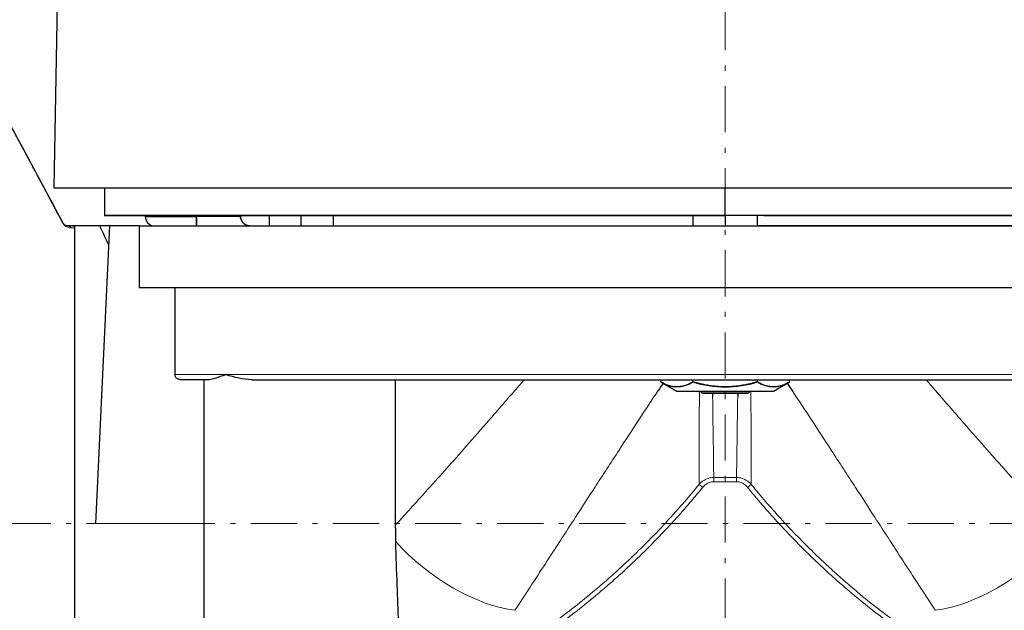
# Model space of a CAD drawing. Header units: millimetres. Extents: x 18 to 610, y -123 to 280.
# Tile 72 of 87: x 382 to 478, y 113 to 171. Entities that reach past the tile are written whole.
import ezdxf

# ---------------------------------------------------------------- set-up
doc = ezdxf.new("R2010")
doc.units = ezdxf.units.MM
doc.linetypes.add('CENTER', pattern=[8, 4.5, -1.5, 0.5, -1.5])
doc.linetypes.add('SOLID', pattern=[0])

# ---------------------------------------------------------------- blocks, each defined once
blk = doc.blocks.new('BlockOfViews_5')
at = {"linetype": 'SOLID', "lineweight": 30}
for p, q in [((385.602, 172.486, -4.51), (385.288, 154.486, -4.51)), ((390.214, 154.486, -2.717), (390.214, 151.786, -2.717)), ((450.688, 151.786, 55.99), (450.688, 154.486, 55.99)), ((394.188, 151.786, -4.51), (394.188, 151.686, -4.51)), ((399.188, 151.686, 0.49), (399.188, 151.786, 0.49)), ((403.457, 151.686, 0.49), (399.188, 151.686, 0.49)), ((406.244, 151.786, 29.781), (406.244, 150.786, 29.781)), ((409.381, 150.786, 32.64), (409.381, 151.786, 32.64)), ((412.517, 150.786, 29.781), (412.517, 151.786, 29.781)), ((447.545, 151.786, 49.205), (447.545, 150.786, 49.205)), ((450.688, 151.786, 52.14), (450.688, 150.786, 52.14)), ((453.83, 150.786, 49.205), (453.83, 151.786, 49.205)), ((386.213, 151.012, 13.183), (386.184, 151.06, 13.169)), ((386.682, 150.782, 12.337), (386.587, 150.788, 12.479)), ((389.742, 150.786, 11.447), (387.062, 150.786, 11.447)), ((390.688, 150.786, 28.59), (389.332, 121.786, 28.59)), ((393.588, 150.786, 28.59), (390.688, 150.786, 28.59)), ((393.588, 150.786, 28.59), (393.588, 144.786, 28.59)), ((404.244, 150.798, -2.957), (404.239, 150.796, -2.957)), ((453.83, 150.821, 42.064), (455.071, 150.835, 42.093)), ((397.084, 136.286, 28.59), (397.084, 144.786, 28.59)), ((399.881, 135.786, 29.406), (399.882, 101.286, 29.66)), ((418.584, 121.639, 31.845), (418.584, 135.786, 31.845)), ((444.406, 135.572, 48.99), (444.406, 135.786, 48.99)), ((444.406, 135.572, 48.99), (445.976, 134.666, 48.99)), ((447.547, 135.572, 54.43), (447.547, 135.786, 54.43)), ((453.828, 135.572, 54.43), (453.828, 135.786, 54.43)), ((455.399, 134.666, 48.99), (456.969, 135.572, 48.99)), ((456.969, 135.572, 48.99), (456.969, 135.786, 48.99)), ((448.258, 134.666, 48.99), (448.438, 134.486, 48.99)), ((452.937, 134.486, 48.991), (453.117, 134.666, 48.991))]:
    blk.add_line(p, q, dxfattribs=at)
at = {"color": 196, "linetype": 'SOLID', "lineweight": 9}
for p, q in [((451.798, 126.257, 24.219), (449.578, 126.257, 24.219)), ((451.798, 125.837, 23.99), (449.578, 125.837, 23.99)), ((389.332, 121.786, 28.59), (399.882, 121.786, 28.59))]:
    blk.add_line(p, q, dxfattribs=at)
at = {"color": 6, "linetype": 'CENTER', "lineweight": 9}
for points in [[(450.688, 244.405), (450.688, 66.118)], [(568.976, 121.786), (329.044, 121.786)]]:
    blk.add_lwpolyline(points, dxfattribs=at)
at = {"linetype": 'SOLID', "lineweight": 30}
blk.add_polyline3d([(455.071, 150.835, 42.093), (459.416, 150.835, 41.478), (463.684, 150.835, 40.459), (467.837, 150.835, 39.044), (471.841, 150.835, 37.247), (475.658, 150.835, 35.083), (479.256, 150.835, 32.57), (482.602, 150.835, 29.732), (485.669, 150.835, 26.593), (488.427, 150.835, 23.181), (488.858, 150.835, 22.533)], dxfattribs=at)
at = {"linetype": 'SOLID', "lineweight": 30, "extrusion": (0, 1, 0)}
for centre, radius, start, end in [((-450.688, -4.51, 154.486), 65.4, 0, 177.73426), ((-450.688, -4.51, 151.786), 60.5, 359.2294, 90.00006), ((-399.188, -4.51, 151.686), 5, 0, 90), ((-450.688, -4.51, 151.786), 60.5, 93.58272, 180.7706), ((-450.688, -4.51, 135.786), 62.5, 42.472, 137.528), ((-450.688, 48.99, 134.666), 4.711, 0.001, 45.93523), ((-450.688, 48.99, 134.666), 4.711, 47.34066, 49.76673), ((-450.688, 48.99, 134.666), 4.711, 51.1353, 53.05023), ((-450.688, 48.99, 134.666), 4.711, 54.9291, 56.83958), ((-450.688, 48.99, 134.666), 4.711, 58.72223, 60.62898), ((-450.688, 48.99, 134.666), 4.711, 62.51479, 64.41844), ((-450.688, 48.99, 134.666), 4.711, 66.30688, 68.20797), ((-450.688, 48.99, 134.666), 4.711, 70.09858, 71.99758), ((-450.688, 48.99, 134.666), 4.711, 73.88993, 75.78728), ((-450.688, 48.99, 134.666), 4.711, 77.68098, 79.57708), ((-450.688, 48.99, 134.666), 4.711, 81.47178, 83.367), ((-450.688, 48.99, 134.666), 4.711, 85.26236, 87.15706), ((-450.688, 48.99, 134.666), 4.711, 89.05273, 90.94727), ((-450.688, 48.99, 134.666), 4.711, 92.84294, 94.73764), ((-450.688, 48.99, 134.666), 4.711, 96.633, 98.52822), ((-450.688, 48.99, 134.666), 4.711, 100.42292, 102.31902), ((-450.688, 48.99, 134.666), 4.711, 104.21272, 106.11007), ((-450.688, 48.99, 134.666), 4.711, 108.00242, 109.90142), ((-450.688, 48.99, 134.666), 4.711, 111.79203, 113.69312), ((-450.688, 48.99, 134.666), 4.711, 115.58156, 117.48521), ((-450.688, 48.99, 134.666), 4.711, 119.37102, 121.27777), ((-450.688, 48.99, 134.666), 4.711, 123.16042, 125.0709), ((-450.688, 48.99, 134.666), 4.711, 126.94977, 128.8647), ((-450.688, 48.99, 134.666), 4.711, 130.23327, 132.65934), ((-450.688, 48.99, 134.666), 4.711, 134.06477, 179.999)]:
    blk.add_arc(centre, radius, start, end, dxfattribs=at)
at = {"linetype": 'SOLID', "lineweight": 30, "extrusion": (0, -1, 0)}
for centre, radius, start, end in [((450.688, -4.51, -151.786), 60.5, 90, 178.30189), ((399.188, -4.51, -151.686), 5, 90, 180), ((450.688, -4.51, -151.786), 60.5, 1.69811, 90), ((450.688, -4.51, -150.786), 63, 162.24721, 165.32844), ((450.688, -4.51, -135.786), 62.5, 143.55577, 148.02157), ((450.688, 48.99, -134.486), 2.25, 90.00184, 180.34606), ((450.688, 48.99, -134.486), 2.25, 359.65394, 89.99816)]:
    blk.add_arc(centre, radius, start, end, dxfattribs=at)
at = {"linetype": 'SOLID', "lineweight": 30}
for centre, radius, start, end in [((395.09, 151.688, -4.51), 0.902, 180.14756, 269.85439), ((450.688, 145.662, 54.43), 10.568, 252.70983, 287.29016)]:
    blk.add_arc(centre, radius, start, end, dxfattribs=at)
at = {"linetype": 'SOLID', "lineweight": 30, "extrusion": (-1, 0, 0)}
for centre, radius, start, end in [((-151.686, -0.41, -399.188), 0.9, 0, 90), ((-121.786, -4.51, -387.332), 33.1, 3.46409, 150.49625)]:
    blk.add_arc(centre, radius, start, end, dxfattribs=at)
at = {"color": 196, "linetype": 'SOLID', "lineweight": 9, "extrusion": (-0.415801, 0.775565, -0.474983)}
blk.add_arc((-411.232, -11.874, -49.674), 0.5, 155.31955, 176.91494, dxfattribs=at)
at = {"linetype": 'SOLID', "lineweight": 30, "extrusion": (-0.415801, 0.775565, -0.474983)}
blk.add_arc((-411.232, -11.874, -49.674), 0.5, 176.91494, 179.99988, dxfattribs=at)
at = {"color": 196, "linetype": 'SOLID', "lineweight": 9, "extrusion": (-0.453108, 0, 0.891456)}
blk.add_arc((-150.286, 350.243, -164.211), 0.5, 127.514, 180, dxfattribs=at)
at = {"linetype": 'SOLID', "lineweight": 30, "extrusion": (3.55271e-15, 1, 0)}
for centre in [(-450.688, -4.51, 150.786), (-450.688, -4.51, 144.786)]:
    blk.add_arc(centre, 66, 30.10029, 149.89971, dxfattribs=at)
at = {"linetype": 'SOLID', "lineweight": 30, "extrusion": (1, 0, 0)}
blk.add_arc((151.686, -0.41, 399.188), 0.9, 98.07088, 180.00001, dxfattribs=at)
at = {"color": 196, "linetype": 'SOLID', "lineweight": 9, "extrusion": (0, -1, 0)}
blk.add_arc((450.688, -4.51, -136.286), 63, 140.54188, 148.30504, dxfattribs=at)
at = {"color": 196, "linetype": 'SOLID', "lineweight": 9, "extrusion": (0, 1, 0)}
blk.add_arc((-450.688, -4.51, 136.286), 63, 39.45812, 140.54188, dxfattribs=at)
at = {"linetype": 'SOLID', "lineweight": 30, "extrusion": (-0.866025, 4.77308e-13, 0.5)}
blk.add_arc((-145.662, 267.771, -360.372), 10.568, 342.70983, 17.29015, dxfattribs=at)
at = {"linetype": 'SOLID', "lineweight": 30, "extrusion": (0.866025, 2.22961e-12, 0.5)}
blk.add_arc((145.662, -182.917, 420.242), 10.568, 162.70982, 197.29018, dxfattribs=at)
at = {"linetype": 'SOLID', "lineweight": 30, "extrusion": (-4.90974e-33, 1, 8.01848e-17)}
blk.add_arc((-450.688, 48.99, 134.666), 4.711, 0, 180, dxfattribs=at)
at = {"color": 196, "linetype": 'SOLID', "lineweight": 9, "extrusion": (-1, -1.03904e-11, -2.22045e-15)}
blk.add_arc((-125.837, 24.49, -449.578), 0.5, 212.85894, 270, dxfattribs=at)
at = {"color": 196, "linetype": 'SOLID', "lineweight": 9, "extrusion": (-1, 1.03904e-11, 2.22045e-15)}
blk.add_arc((-125.837, 24.49, -451.798), 0.5, 212.85894, 270, dxfattribs=at)
at = {"color": 196, "linetype": 'SOLID', "lineweight": 9, "extrusion": (-0.631453, -0.775415, 6.88706e-16)}
blk.add_arc((268.658, 24.49, -380.365), 0.5, 202.26969, 270, dxfattribs=at)
at = {"color": 196, "linetype": 'SOLID', "lineweight": 9, "extrusion": (-0.631453, 0.775415, -6.88706e-16)}
blk.add_arc((-430.282, 24.49, -188.811), 0.5, 202.26969, 270, dxfattribs=at)
at = {"color": 196, "linetype": 'SOLID', "lineweight": 9, "extrusion": (-0.510411, -0.720995, -0.468665)}
blk.add_arc((277.302, -140.994, -315.072), 11, 40.55054, 116.93798, dxfattribs=at)
at = {"color": 196, "linetype": 'SOLID', "lineweight": 9, "extrusion": (-0.510411, 0.720995, 0.468665)}
blk.add_arc((-458.384, 103.092, -145), 11, 40.55054, 116.93798, dxfattribs=at)
at = {"color": 196, "linetype": 'SOLID', "lineweight": 9}
for points, knots in [([(380.438, 161.734, -2.601), (380.46, 161.692, -2.184), (380.491, 161.635, -1.768), (380.681, 161.278, 0.318), (380.955, 160.765, 1.963), (381.966, 158.872, 6.053), (382.883, 157.154, 8.388), (384.659, 153.824, 11.472), (385.354, 152.521, 12.46), (386.103, 151.115, 13.329)], [0.0868526, 0.0868526, 0.0868526, 0.0868526, 0.1439234, 0.1439234, 0.3742007, 0.3742007, 0.7426446, 0.7426446, 0.9431502, 0.9431502, 0.9431502, 0.9431502]), ([(386.103, 151.115, 13.329), (386.114, 151.095, 13.342), (386.126, 151.074, 13.353), (386.161, 151.019, 13.376), (386.185, 150.986, 13.385), (386.254, 150.901, 13.391), (386.302, 150.854, 13.376), (386.425, 150.752, 13.306), (386.499, 150.71, 13.234), (386.672, 150.631, 13.032), (386.766, 150.609, 12.887), (386.899, 150.592, 12.656), (386.943, 150.59, 12.573), (386.985, 150.59, 12.491)], [0, 0, 0, 0, 0.078166, 0.078166, 0.203232, 0.203232, 0.403338, 0.403338, 0.723507, 0.723507, 1.235777, 1.235777, 1.512126, 1.512126, 1.512126, 1.512126]), ([(386.985, 150.59, 12.491), (387.063, 150.591, 12.336), (387.14, 150.592, 12.18), (387.256, 150.593, 11.947), (387.294, 150.593, 11.869), (387.332, 150.593, 11.791)], [0, 0, 0, 0, 0.5172249, 0.5172249, 0.7757422, 0.7757422, 0.7757422, 0.7757422]), ([(418.584, 121.639, 31.845), (419.555, 122.703, 32.702), (420.539, 123.79, 33.501), (422.727, 126.225, 35.147), (423.935, 127.581, 35.97), (425.911, 129.819, 37.194), (426.674, 130.687, 37.637), (427.917, 132.109, 38.316), (428.396, 132.659, 38.567), (429.354, 133.762, 39.049), (429.833, 134.315, 39.281), (430.575, 135.175, 39.624), (430.838, 135.48, 39.743), (431.1, 135.785, 39.859)], [1.055964, 1.055964, 1.055964, 1.055964, 5.437367, 5.437367, 10.709966, 10.709966, 14.00534, 14.00534, 16.064948, 16.064948, 18.124557, 18.124557, 19.252793, 19.252793, 19.252793, 19.252793]), ([(482.791, 121.639, 31.845), (481.82, 122.703, 32.702), (480.836, 123.79, 33.501), (478.648, 126.225, 35.147), (477.44, 127.581, 35.97), (475.464, 129.819, 37.194), (474.701, 130.687, 37.637), (473.458, 132.109, 38.316), (472.979, 132.659, 38.567), (472.021, 133.762, 39.049), (471.542, 134.315, 39.281), (470.8, 135.175, 39.624), (470.537, 135.48, 39.743), (470.275, 135.785, 39.859)], [1.055964, 1.055964, 1.055964, 1.055964, 5.437367, 5.437367, 10.709966, 10.709966, 14.00534, 14.00534, 16.064948, 16.064948, 18.124557, 18.124557, 19.252793, 19.252793, 19.252793, 19.252793]), ([(444.166, 134.723, 38.577), (443.529, 133.769, 38.372), (442.898, 132.817, 38.143), (441.628, 130.887, 37.629), (440.989, 129.91, 37.342), (439.955, 128.326, 36.836), (439.559, 127.717, 36.631), (438.77, 126.501, 36.2), (438.377, 125.895, 35.975), (437.358, 124.322, 35.363), (436.734, 123.358, 34.959), (435.123, 120.866, 33.841), (434.141, 119.348, 33.083), (432.17, 116.311, 31.393), (431.182, 114.793, 30.455), (430.21, 113.309, 29.429)], [-24.633799, -24.633799, -24.633799, -24.633799, -21.419931, -21.419931, -18.124557, -18.124557, -16.064948, -16.064948, -14.00534, -14.00534, -10.709966, -10.709966, -5.437367, -5.437367, 0, 0, 0, 0]), ([(448.145, 125.588, 24.301), (448.145, 125.752, 24.553), (448.145, 125.919, 24.804), (448.152, 128.511, 28.644), (448.162, 131.412, 31.969), (448.181, 134.663, 34.871)], [84.124811, 84.124811, 84.124811, 84.124811, 85.051312, 85.051312, 98.388637, 98.388637, 98.388637, 98.388637]), ([(453.231, 125.588, 24.301), (453.23, 125.752, 24.553), (453.23, 125.919, 24.804), (453.223, 128.511, 28.644), (453.213, 131.412, 31.969), (453.194, 134.663, 34.871)], [84.124811, 84.124811, 84.124811, 84.124811, 85.051312, 85.051312, 98.388637, 98.388637, 98.388637, 98.388637]), ([(457.21, 134.723, 38.577), (457.846, 133.769, 38.372), (458.477, 132.817, 38.143), (459.747, 130.887, 37.629), (460.387, 129.91, 37.342), (461.42, 128.326, 36.836), (461.816, 127.717, 36.631), (462.605, 126.501, 36.2), (462.999, 125.895, 35.975), (464.017, 124.322, 35.363), (464.641, 123.358, 34.959), (466.252, 120.866, 33.841), (467.234, 119.348, 33.083), (469.205, 116.311, 31.393), (470.193, 114.793, 30.455), (471.165, 113.309, 29.429)], [-24.633799, -24.633799, -24.633799, -24.633799, -21.419931, -21.419931, -18.124557, -18.124557, -16.064948, -16.064948, -14.00534, -14.00534, -10.709966, -10.709966, -5.437367, -5.437367, 0, 0, 0, 0]), ([(449.464, 134.162, 33.779), (449.508, 131.306, 31.051), (449.544, 128.754, 27.995), (449.575, 126.479, 24.561), (449.576, 126.368, 24.39), (449.578, 126.257, 24.219)], [-97.236138, -97.236138, -97.236138, -97.236138, -85.051312, -85.051312, -84.416164, -84.416164, -84.416164, -84.416164]), ([(451.912, 134.162, 33.779), (451.867, 131.306, 31.051), (451.831, 128.754, 27.995), (451.801, 126.479, 24.561), (451.799, 126.368, 24.39), (451.798, 126.257, 24.219)], [-97.236138, -97.236138, -97.236138, -97.236138, -85.051312, -85.051312, -84.416164, -84.416164, -84.416164, -84.416164]), ([(448.145, 125.588, 24.301), (448.189, 125.639, 24.294), (448.237, 125.688, 24.288), (448.367, 125.81, 24.273), (448.454, 125.879, 24.265), (448.694, 126.039, 24.245), (448.856, 126.117, 24.235), (449.204, 126.227, 24.222), (449.391, 126.257, 24.219), (449.578, 126.257, 24.219)], [0, 0, 0, 0, 0.158752, 0.158752, 0.412754, 0.412754, 0.819159, 0.819159, 1.238263, 1.238263, 1.238263, 1.238263]), ([(449.578, 125.837, 23.99), (449.438, 125.837, 23.99), (449.298, 125.813, 23.99), (449.037, 125.724, 23.99), (448.915, 125.661, 23.99), (448.735, 125.531, 23.99), (448.67, 125.475, 23.99), (448.572, 125.377, 23.99), (448.537, 125.337, 23.99), (448.503, 125.296, 23.99)], [-1.238263, -1.238263, -1.238263, -1.238263, -0.819159, -0.819159, -0.412754, -0.412754, -0.158752, -0.158752, 0, 0, 0, 0]), ([(453.231, 125.588, 24.301), (453.186, 125.639, 24.294), (453.139, 125.688, 24.288), (453.008, 125.81, 24.273), (452.921, 125.879, 24.265), (452.681, 126.039, 24.245), (452.519, 126.117, 24.235), (452.171, 126.227, 24.222), (451.984, 126.257, 24.219), (451.798, 126.257, 24.219)], [0, 0, 0, 0, 0.158752, 0.158752, 0.412754, 0.412754, 0.819159, 0.819159, 1.238263, 1.238263, 1.238263, 1.238263]), ([(451.798, 125.837, 23.99), (451.937, 125.837, 23.99), (452.077, 125.813, 23.99), (452.339, 125.724, 23.99), (452.46, 125.661, 23.99), (452.64, 125.531, 23.99), (452.705, 125.475, 23.99), (452.803, 125.377, 23.99), (452.838, 125.337, 23.99), (452.872, 125.296, 23.99)], [-1.238263, -1.238263, -1.238263, -1.238263, -0.819159, -0.819159, -0.412754, -0.412754, -0.158752, -0.158752, 0, 0, 0, 0]), ([(428.566, 108.459, 24.248), (429.818, 109.225, 24.251), (431.051, 110.029, 24.253), (433.436, 111.683, 24.258), (434.589, 112.531, 24.26), (436.425, 113.962, 24.264), (437.122, 114.524, 24.266), (438.238, 115.459, 24.269), (438.663, 115.823, 24.27), (439.506, 116.56, 24.272), (439.923, 116.934, 24.273), (440.997, 117.916, 24.276), (441.648, 118.531, 24.278), (443.31, 120.161, 24.283), (444.303, 121.191, 24.286), (446.259, 123.334, 24.293), (447.219, 124.449, 24.297), (448.145, 125.588, 24.301)], [0, 0, 0, 0, 4.428059, 4.428059, 8.721934, 8.721934, 11.405606, 11.405606, 13.082901, 13.082901, 14.760196, 14.760196, 17.443868, 17.443868, 21.737743, 21.737743, 26.165801, 26.165801, 26.165801, 26.165801]), ([(448.503, 125.296, 23.99), (447.571, 124.151, 23.99), (446.604, 123.031, 23.99), (444.635, 120.876, 23.99), (443.634, 119.841, 23.99), (441.961, 118.204, 23.99), (441.306, 117.585, 23.99), (440.224, 116.599, 23.99), (439.804, 116.224, 23.99), (438.956, 115.483, 23.99), (438.528, 115.117, 23.99), (437.404, 114.178, 23.99), (436.703, 113.613, 23.99), (434.855, 112.175, 23.99), (433.695, 111.323, 23.99), (431.295, 109.662, 23.99), (430.054, 108.855, 23.99), (428.794, 108.086, 23.99)], [-26.165801, -26.165801, -26.165801, -26.165801, -21.737743, -21.737743, -17.443868, -17.443868, -14.760196, -14.760196, -13.082901, -13.082901, -11.405606, -11.405606, -8.721934, -8.721934, -4.428059, -4.428059, 0, 0, 0, 0]), ([(452.872, 125.296, 23.99), (453.804, 124.151, 23.99), (454.771, 123.031, 23.99), (456.741, 120.876, 23.99), (457.741, 119.841, 23.99), (459.414, 118.204, 23.99), (460.069, 117.585, 23.99), (461.151, 116.599, 23.99), (461.571, 116.224, 23.99), (462.419, 115.483, 23.99), (462.848, 115.117, 23.99), (463.971, 114.178, 23.99), (464.672, 113.613, 23.99), (466.52, 112.175, 23.99), (467.681, 111.323, 23.99), (470.081, 109.662, 23.99), (471.321, 108.855, 23.99), (472.581, 108.086, 23.99)], [-26.165801, -26.165801, -26.165801, -26.165801, -21.737743, -21.737743, -17.443868, -17.443868, -14.760196, -14.760196, -13.082901, -13.082901, -11.405606, -11.405606, -8.721934, -8.721934, -4.428059, -4.428059, 0, 0, 0, 0]), ([(472.809, 108.459, 24.248), (471.557, 109.225, 24.251), (470.324, 110.029, 24.253), (467.939, 111.683, 24.258), (466.786, 112.531, 24.26), (464.95, 113.962, 24.264), (464.254, 114.524, 24.266), (463.137, 115.459, 24.269), (462.712, 115.823, 24.27), (461.869, 116.56, 24.272), (461.452, 116.934, 24.273), (460.378, 117.916, 24.276), (459.727, 118.531, 24.278), (458.066, 120.161, 24.283), (457.072, 121.191, 24.286), (455.116, 123.334, 24.293), (454.156, 124.449, 24.297), (453.231, 125.588, 24.301)], [0, 0, 0, 0, 4.428059, 4.428059, 8.721934, 8.721934, 11.405606, 11.405606, 13.082901, 13.082901, 14.760196, 14.760196, 17.443868, 17.443868, 21.737743, 21.737743, 26.165801, 26.165801, 26.165801, 26.165801])]:
    blk.add_open_spline(points, degree=3, knots=knots, dxfattribs=at)
at = {"linetype": 'SOLID', "lineweight": 30}
for points, knots in [([(386.191, 151.049, 13.145), (385.441, 152.447, 12.289), (384.746, 153.743, 11.314), (382.97, 157.057, 8.267), (382.053, 158.767, 5.957), (381.042, 160.652, 1.905), (380.768, 161.163, 0.276), (380.578, 161.518, -1.792), (380.548, 161.575, -2.204), (380.525, 161.618, -2.618)], [-0.9431502, -0.9431502, -0.9431502, -0.9431502, -0.7426446, -0.7426446, -0.3742007, -0.3742007, -0.1439234, -0.1439234, -0.0868526, -0.0868526, -0.0868526, -0.0868526]), ([(403.451, 151.786, 0.49), (403.451, 151.784, 0.49), (403.451, 151.782, 0.49), (403.452, 151.779, 0.49), (403.452, 151.777, 0.49), (403.452, 151.773, 0.49), (403.452, 151.772, 0.49), (403.452, 151.768, 0.49), (403.452, 151.766, 0.49), (403.452, 151.763, 0.49), (403.452, 151.761, 0.49), (403.452, 151.758, 0.49), (403.452, 151.756, 0.49), (403.452, 151.752, 0.49), (403.452, 151.75, 0.49), (403.452, 151.747, 0.49), (403.452, 151.745, 0.49), (403.452, 151.742, 0.49), (403.453, 151.74, 0.49), (403.453, 151.736, 0.49), (403.453, 151.735, 0.49), (403.453, 151.731, 0.49), (403.453, 151.729, 0.49), (403.453, 151.726, 0.49), (403.453, 151.724, 0.49), (403.454, 151.721, 0.49), (403.454, 151.719, 0.49), (403.454, 151.715, 0.49), (403.454, 151.714, 0.49), (403.454, 151.71, 0.49), (403.454, 151.708, 0.49), (403.455, 151.705, 0.49), (403.455, 151.703, 0.49), (403.455, 151.7, 0.49), (403.455, 151.698, 0.49), (403.456, 151.694, 0.49), (403.456, 151.693, 0.49), (403.456, 151.689, 0.49), (403.456, 151.687, 0.49), (403.457, 151.686, 0.49)], [0, 0, 0, 0, 0.005272, 0.005272, 0.0105439, 0.0105439, 0.0158159, 0.0158159, 0.0210879, 0.0210879, 0.0263599, 0.0263599, 0.0316318, 0.0316318, 0.0369038, 0.0369038, 0.0421758, 0.0421758, 0.0474477, 0.0474477, 0.0527197, 0.0527197, 0.0579917, 0.0579917, 0.0632637, 0.0632637, 0.0685356, 0.0685356, 0.0738076, 0.0738076, 0.0790796, 0.0790796, 0.0843515, 0.0843515, 0.0896235, 0.0896235, 0.0948955, 0.0948955, 0.1001674, 0.1001674, 0.1001674, 0.1001674]), ([(403.457, 151.686, 0.49), (403.46, 151.656, 0.49), (403.464, 151.626, 0.489), (403.475, 151.567, 0.483), (403.481, 151.538, 0.478), (403.497, 151.48, 0.467), (403.506, 151.452, 0.459), (403.525, 151.397, 0.443), (403.536, 151.37, 0.434), (403.559, 151.319, 0.413), (403.571, 151.294, 0.401), (403.598, 151.246, 0.376), (403.612, 151.223, 0.363), (403.641, 151.179, 0.334), (403.657, 151.157, 0.319), (403.688, 151.116, 0.288), (403.705, 151.097, 0.271), (403.738, 151.06, 0.238), (403.755, 151.043, 0.221), (403.791, 151.01, 0.185), (403.809, 150.994, 0.167), (403.845, 150.965, 0.129), (403.864, 150.951, 0.11), (403.902, 150.925, 0.071), (403.921, 150.913, 0.052), (403.96, 150.89, 0.012), (403.98, 150.88, -0.009), (404.02, 150.861, -0.05), (404.04, 150.852, -0.07), (404.08, 150.836, -0.112), (404.1, 150.829, -0.132), (404.141, 150.817, -0.175), (404.161, 150.811, -0.196), (404.203, 150.802, -0.238), (404.223, 150.798, -0.26), (404.264, 150.792, -0.303), (404.285, 150.79, -0.324), (404.326, 150.786, -0.367), (404.347, 150.786, -0.389), (404.369, 150.786, -0.41)], [0, 0, 0, 0, 0.089774, 0.089774, 0.179547, 0.179547, 0.269321, 0.269321, 0.359095, 0.359095, 0.448869, 0.448869, 0.538642, 0.538642, 0.628416, 0.628416, 0.71819, 0.71819, 0.807963, 0.807963, 0.897737, 0.897737, 0.987511, 0.987511, 1.077285, 1.077285, 1.167058, 1.167058, 1.256832, 1.256832, 1.346606, 1.346606, 1.43638, 1.43638, 1.526153, 1.526153, 1.615927, 1.615927, 1.705701, 1.705701, 1.705701, 1.705701]), ([(404.369, 150.786, -0.41), (404.347, 150.786, -0.389), (404.326, 150.786, -0.367), (404.285, 150.789, -0.324), (404.264, 150.792, -0.303), (404.223, 150.798, -0.26), (404.203, 150.802, -0.238), (404.161, 150.811, -0.196), (404.141, 150.817, -0.175), (404.1, 150.829, -0.132), (404.08, 150.836, -0.112), (404.04, 150.852, -0.07), (404.02, 150.861, -0.05), (403.98, 150.88, -0.009), (403.96, 150.89, 0.012), (403.921, 150.913, 0.052), (403.902, 150.925, 0.071), (403.864, 150.951, 0.11), (403.845, 150.965, 0.129), (403.809, 150.994, 0.167), (403.791, 151.01, 0.185), (403.755, 151.043, 0.221), (403.738, 151.06, 0.238), (403.705, 151.097, 0.271), (403.688, 151.116, 0.288), (403.657, 151.157, 0.319), (403.641, 151.179, 0.334), (403.612, 151.223, 0.363), (403.598, 151.246, 0.376), (403.571, 151.294, 0.401), (403.559, 151.319, 0.413), (403.536, 151.37, 0.434), (403.525, 151.397, 0.443), (403.506, 151.452, 0.46), (403.497, 151.48, 0.467), (403.481, 151.538, 0.478), (403.475, 151.567, 0.483), (403.464, 151.626, 0.489), (403.46, 151.656, 0.49), (403.457, 151.686, 0.49)], [0, 0, 0, 0, 0.094831, 0.094831, 0.189661, 0.189661, 0.284492, 0.284492, 0.379323, 0.379323, 0.474153, 0.474153, 0.568984, 0.568984, 0.663815, 0.663815, 0.758645, 0.758645, 0.853476, 0.853476, 0.948307, 0.948307, 1.043138, 1.043138, 1.137968, 1.137968, 1.232799, 1.232799, 1.32763, 1.32763, 1.42246, 1.42246, 1.517291, 1.517291, 1.612122, 1.612122, 1.706952, 1.706952, 1.801783, 1.801783, 1.801783, 1.801783]), ([(386.587, 150.788, 12.479), (386.58, 150.788, 12.505), (386.572, 150.789, 12.53), (386.522, 150.796, 12.704), (386.475, 150.807, 12.848), (386.388, 150.847, 13.05), (386.352, 150.868, 13.12), (386.29, 150.919, 13.191), (386.266, 150.943, 13.206), (386.233, 150.983, 13.201), (386.222, 150.997, 13.194), (386.213, 151.012, 13.183)], [-1.323112, -1.323112, -1.323112, -1.323112, -1.235777, -1.235777, -0.723507, -0.723507, -0.403338, -0.403338, -0.203232, -0.203232, -0.094491, -0.094491, -0.094491, -0.094491]), ([(387.062, 150.786, 11.447), (386.996, 150.786, 11.581), (386.93, 150.786, 11.715), (386.787, 150.786, 12.003), (386.709, 150.786, 12.157), (386.631, 150.786, 12.311)], [-0.9656007, -0.9656007, -0.9656007, -0.9656007, -0.5172249, -0.5172249, 0, 0, 0, 0]), ([(387.332, 150.593, 11.791), (387.332, 150.616, 11.752), (387.329, 150.639, 11.711), (387.313, 150.679, 11.639), (387.302, 150.698, 11.605), (387.271, 150.729, 11.549), (387.252, 150.743, 11.524), (387.208, 150.764, 11.486), (387.184, 150.772, 11.472), (387.127, 150.783, 11.451), (387.095, 150.786, 11.447), (387.062, 150.786, 11.447)], [-0.5379205, -0.5379205, -0.5379205, -0.5379205, -0.4014527, -0.4014527, -0.2850517, -0.2850517, -0.1858524, -0.1858524, -0.0986566, -0.0986566, 0, 0, 0, 0]), ([(389.742, 150.786, 11.447), (389.975, 150.295, 12.338), (390.222, 149.767, 13.201), (390.519, 149.115, 14.164), (390.56, 149.025, 14.296), (390.601, 148.933, 14.427)], [169.191786, 169.191786, 169.191786, 169.191786, 172.152788, 172.152788, 172.625386, 172.625386, 172.625386, 172.625386]), ([(404.334, 150.786, -0.625), (404.315, 150.786, -0.641), (404.297, 150.787, -0.657), (404.271, 150.788, -0.679), (404.264, 150.789, -0.685), (404.257, 150.789, -0.692)], [0.01622309, 0.01622309, 0.01622309, 0.01622309, 0.0680674, 0.0680674, 0.08820074, 0.08820074, 0.08820074, 0.08820074]), ([(397.672, 135.786, 28.59), (397.634, 135.786, 28.59), (397.592, 135.789, 28.59), (397.51, 135.804, 28.59), (397.469, 135.815, 28.59), (397.401, 135.841, 28.59), (397.366, 135.857, 28.59), (397.3, 135.897, 28.59), (397.269, 135.92, 28.59), (397.219, 135.965, 28.59), (397.195, 135.99, 28.59), (397.154, 136.046, 28.59), (397.136, 136.076, 28.59), (397.111, 136.132, 28.59), (397.101, 136.162, 28.59), (397.087, 136.224, 28.59), (397.084, 136.256, 28.59), (397.084, 136.286, 28.59)], [-0.8074439, -0.8074439, -0.8074439, -0.8074439, -0.6926556, -0.6926556, -0.5778672, -0.5778672, -0.472245, -0.472245, -0.3666229, -0.3666229, -0.2711065, -0.2711065, -0.1755901, -0.1755901, -0.087795, -0.087795, 0, 0, 0, 0]), ([(402.046, 136.286, 35.528), (402.039, 136.283, 35.519), (402.032, 136.281, 35.51), (401.243, 136.017, 34.545), (400.749, 135.799, 33.563), (400.429, 135.786, 32.671), (400.42, 135.786, 32.644), (400.41, 135.786, 32.618)], [-4.252982, -4.252982, -4.252982, -4.252982, -4.229544, -4.229544, -1.608795, -1.608795, -1.5291, -1.5291, -1.5291, -1.5291]), ([(404.587, 135.786, 37.692), (404.563, 135.786, 37.678), (404.539, 135.786, 37.663), (403.724, 135.799, 37.178), (402.855, 136.017, 36.504), (402.06, 136.281, 35.545), (402.053, 136.283, 35.536), (402.046, 136.286, 35.528)], [-3.902921, -3.902921, -3.902921, -3.902921, -3.787737, -3.787737, 0, 0, 0.033874, 0.033874, 0.033874, 0.033874]), ([(447.547, 135.572, 54.43), (447.498, 135.544, 54.346), (447.448, 135.516, 54.259), (447.343, 135.46, 54.078), (447.288, 135.432, 53.982), (447.179, 135.379, 53.793), (447.124, 135.354, 53.698), (447.014, 135.307, 53.508), (446.959, 135.285, 53.413), (446.849, 135.244, 53.221), (446.794, 135.225, 53.126), (446.683, 135.19, 52.933), (446.627, 135.174, 52.837), (446.515, 135.147, 52.644), (446.46, 135.135, 52.547), (446.348, 135.115, 52.353), (446.292, 135.107, 52.256), (446.18, 135.094, 52.062), (446.123, 135.09, 51.965), (446.011, 135.086, 51.77), (445.955, 135.086, 51.673), (445.842, 135.09, 51.478), (445.786, 135.093, 51.381), (445.674, 135.105, 51.187), (445.618, 135.113, 51.09), (445.506, 135.132, 50.896), (445.45, 135.144, 50.799), (445.339, 135.171, 50.606), (445.283, 135.186, 50.509), (445.172, 135.22, 50.317), (445.117, 135.239, 50.221), (445.006, 135.28, 50.03), (444.951, 135.302, 49.934), (444.841, 135.348, 49.744), (444.786, 135.373, 49.649), (444.677, 135.426, 49.46), (444.623, 135.453, 49.366), (444.514, 135.511, 49.177), (444.46, 135.541, 49.084), (444.406, 135.572, 48.99)], [0, 0, 0, 0, 0.173589, 0.173589, 0.347177, 0.347177, 0.520766, 0.520766, 0.694354, 0.694354, 0.867943, 0.867943, 1.041531, 1.041531, 1.21512, 1.21512, 1.388708, 1.388708, 1.562297, 1.562297, 1.735886, 1.735886, 1.909474, 1.909474, 2.083063, 2.083063, 2.256651, 2.256651, 2.43024, 2.43024, 2.603828, 2.603828, 2.777417, 2.777417, 2.951005, 2.951005, 3.124594, 3.124594, 3.298183, 3.298183, 3.298183, 3.298183]), ([(453.828, 135.572, 54.43), (453.739, 135.546, 54.43), (453.647, 135.521, 54.43), (453.456, 135.469, 54.43), (453.358, 135.444, 54.43), (453.151, 135.393, 54.43), (453.043, 135.368, 54.43), (452.817, 135.318, 54.43), (452.703, 135.294, 54.43), (452.475, 135.251, 54.43), (452.361, 135.231, 54.43), (452.132, 135.195, 54.43), (452.017, 135.178, 54.43), (451.787, 135.149, 54.43), (451.672, 135.137, 54.43), (451.441, 135.116, 54.43), (451.325, 135.107, 54.43), (451.093, 135.094, 54.43), (450.977, 135.09, 54.43), (450.746, 135.086, 54.43), (450.63, 135.086, 54.43), (450.398, 135.09, 54.43), (450.282, 135.094, 54.43), (450.05, 135.107, 54.43), (449.935, 135.116, 54.43), (449.704, 135.137, 54.43), (449.588, 135.149, 54.43), (449.358, 135.178, 54.43), (449.244, 135.195, 54.43), (449.015, 135.231, 54.43), (448.9, 135.251, 54.43), (448.672, 135.294, 54.43), (448.559, 135.318, 54.43), (448.332, 135.368, 54.43), (448.224, 135.393, 54.43), (448.018, 135.444, 54.43), (447.919, 135.469, 54.43), (447.728, 135.521, 54.43), (447.636, 135.546, 54.43), (447.547, 135.572, 54.43)], [0, 0, 0, 0, 0.159571, 0.159571, 0.319142, 0.319142, 0.478713, 0.478713, 0.638284, 0.638284, 0.797855, 0.797855, 0.957426, 0.957426, 1.116997, 1.116997, 1.276568, 1.276568, 1.436138, 1.436138, 1.595709, 1.595709, 1.75528, 1.75528, 1.914851, 1.914851, 2.074422, 2.074422, 2.233993, 2.233993, 2.393564, 2.393564, 2.553135, 2.553135, 2.712706, 2.712706, 2.872277, 2.872277, 3.031848, 3.031848, 3.031848, 3.031848]), ([(456.969, 135.572, 48.99), (456.915, 135.541, 49.084), (456.861, 135.511, 49.177), (456.752, 135.453, 49.366), (456.698, 135.426, 49.46), (456.589, 135.373, 49.649), (456.534, 135.348, 49.744), (456.424, 135.302, 49.934), (456.369, 135.28, 50.03), (456.259, 135.239, 50.221), (456.203, 135.22, 50.317), (456.092, 135.186, 50.509), (456.036, 135.171, 50.606), (455.925, 135.144, 50.799), (455.869, 135.132, 50.896), (455.757, 135.113, 51.09), (455.701, 135.105, 51.187), (455.589, 135.093, 51.381), (455.533, 135.09, 51.478), (455.42, 135.086, 51.673), (455.364, 135.086, 51.77), (455.252, 135.09, 51.965), (455.196, 135.094, 52.062), (455.084, 135.107, 52.256), (455.028, 135.115, 52.353), (454.916, 135.135, 52.547), (454.86, 135.147, 52.644), (454.748, 135.174, 52.837), (454.693, 135.19, 52.933), (454.582, 135.225, 53.126), (454.526, 135.244, 53.221), (454.416, 135.285, 53.413), (454.361, 135.307, 53.508), (454.251, 135.354, 53.698), (454.196, 135.379, 53.793), (454.087, 135.432, 53.982), (454.032, 135.46, 54.078), (453.927, 135.516, 54.259), (453.877, 135.544, 54.346), (453.828, 135.572, 54.43)], [0, 0, 0, 0, 0.192127, 0.192127, 0.384254, 0.384254, 0.576381, 0.576381, 0.768508, 0.768508, 0.960635, 0.960635, 1.152762, 1.152762, 1.344889, 1.344889, 1.537016, 1.537016, 1.729143, 1.729143, 1.92127, 1.92127, 2.113397, 2.113397, 2.305524, 2.305524, 2.497651, 2.497651, 2.689778, 2.689778, 2.881905, 2.881905, 3.074032, 3.074032, 3.266159, 3.266159, 3.458286, 3.458286, 3.650413, 3.650413, 3.650413, 3.650413]), ([(448.438, 134.486, 48.99), (448.438, 134.486, 48.99), (448.438, 134.486, 49.284), (448.555, 134.486, 49.873), (449.056, 134.486, 50.622), (449.804, 134.486, 51.122), (450.393, 134.486, 51.24), (450.688, 134.486, 51.24)], [4.239594, 4.239594, 4.239594, 4.239594, 4.240309, 5.300386, 6.360464, 7.420541, 8.480618, 8.480618, 8.480618, 8.480618]), ([(450.688, 134.486, 51.24), (450.982, 134.486, 51.24), (451.571, 134.486, 51.122), (452.319, 134.486, 50.622), (452.82, 134.486, 49.873), (452.937, 134.486, 49.285), (452.937, 134.486, 48.991)], [0, 0, 0, 0, 1.060077, 2.120155, 3.180232, 4.239594, 4.239594, 4.239594, 4.239594]), ([(418.881, 111.079, 29.557), (418.879, 111.423, 29.714), (418.875, 111.772, 29.862), (418.841, 113.313, 30.475), (418.788, 114.527, 30.846), (418.682, 117.166, 31.449), (418.632, 118.578, 31.655), (418.602, 120.002, 31.775)], [-9.283906, -9.283906, -9.283906, -9.283906, -8.136873, -8.136873, -4.286885, -4.286885, 0, 0, 0, 0])]:
    blk.add_open_spline(points, degree=3, knots=knots, dxfattribs=at)
for points, degree in [([(403.457, 151.686, 0.49), (403.455, 151.719, 0.49), (403.453, 151.752, 0.49), (403.451, 151.786, 0.49)], 3), ([(386.193, 151.045, 13.15), (386.192, 151.047, 13.149), (386.191, 151.048, 13.147), (386.191, 151.049, 13.145)], 3), ([(386.631, 150.786, 12.311), (386.627, 150.786, 12.329), (386.622, 150.786, 12.347), (386.617, 150.786, 12.365)], 3), ([(444.642, 135.436, 38.725), (444.483, 135.198, 38.677), (444.324, 134.961, 38.628), (444.166, 134.723, 38.577)], 3), ([(456.733, 135.436, 38.725), (456.892, 135.198, 38.677), (457.051, 134.961, 38.628), (457.21, 134.723, 38.577)], 3), ([(449.459, 134.483, 34.083), (449.46, 134.376, 33.982), (449.462, 134.269, 33.881), (449.464, 134.162, 33.779)], 3), ([(450.688, 135.095, 51.849), (450.688, 135.086, 51.841)], 1), ([(450.688, 135.095, 51.849), (450.688, 135.086, 51.841)], 1), ([(450.688, 134.666, 51.42), (450.688, 134.486, 51.24)], 1), ([(450.688, 134.666, 51.42), (450.688, 134.486, 51.24)], 1), ([(451.917, 134.483, 34.083), (451.915, 134.376, 33.982), (451.913, 134.269, 33.881), (451.912, 134.162, 33.779)], 3), ([(418.602, 120.002, 31.775), (418.591, 120.546, 31.821), (418.584, 121.093, 31.845), (418.584, 121.639, 31.845)], 3)]:
    blk.add_open_spline(points, degree=degree, dxfattribs=at)

msp = doc.modelspace()

# ---------------------------------------------------------------- block references
msp.add_blockref('BlockOfViews_5', (0, 0))

doc.saveas('drawing.dxf')
